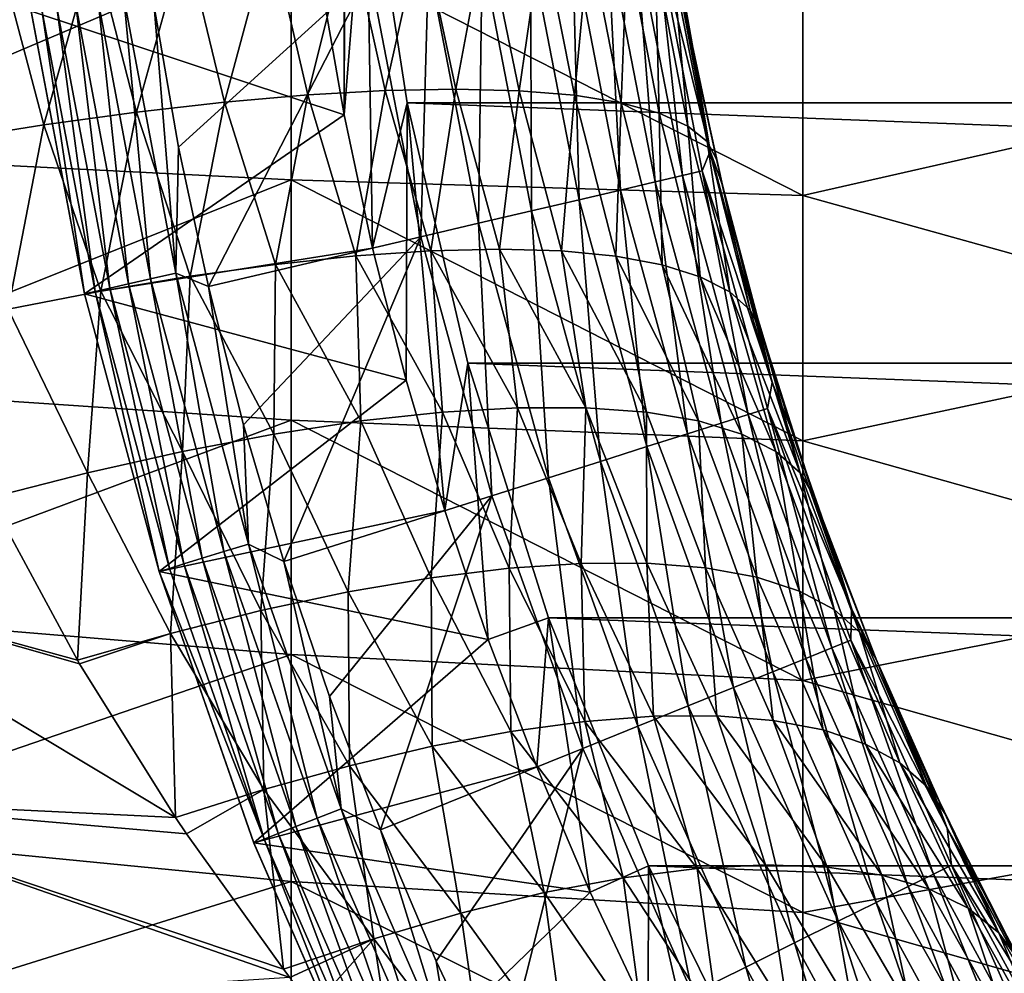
# Model space of a CAD drawing. Header units: metres. Extents: x -61 to 49, y -32 to 32.
# Tile 47 of 256: x -34.11 to -30.73, y -5.28 to -2. Entities that reach past the tile are written whole.
import ezdxf

# ---------------------------------------------------------------- set-up
doc = ezdxf.new("R2010")
doc.units = ezdxf.units.M
doc.layers.add('solid_K_27_40_10_000Y34', color=7, linetype='CONTINUOUS')

msp = doc.modelspace()

# ---------------------------------------------------------------- linework, layer by layer
at = {"layer": 'solid_K_27_40_10_000Y34'}
for points in [[(-32.996979, 2.32637, -30), (-32.996975, -2.326372, -30), (-33.07724, -1.865416, -30)], [(-32.99118, 0.459592, -30), (-32.996975, -2.326372, -30), (-32.996979, 2.32637, -30)], [(-32.99118, 0.459592, -30), (-32.99118, -0.459592, -30), (-32.996975, -2.326372, -30)], [(-32.99118, -0.459592, -30), (-32.920826, -1.376095, -30), (-32.996975, -2.326372, -30)], [(-31.42021, -1.744208, 11.25414), (-29.703558, -2.213643, 11.516417), (-29.703558, -1.333313, 11.651195)], [(-32.920826, -1.376095, -30), (-32.898998, -2.784437, -30), (-32.996975, -2.326372, -30)], [(-32.920826, -1.376095, -30), (-32.780518, -2.284567, -30), (-32.898998, -2.784437, -30)], [(-32.780518, -2.284573, -32), (-32.780518, -2.284567, -30), (-32.920826, -1.376095, -30)], [(-32.780518, -2.284573, -32), (-32.920826, -1.376095, -30), (-32.920818, -1.376157, -32)], [(-32.920818, -1.376157, -32), (-9.079182, -1.376157, -32), (-9.219483, -2.284573, -32)], [(-32.780518, -2.284573, -32), (-32.920818, -1.376157, -32), (-9.219483, -2.284573, -32)], [(-33.178562, -1.708811, 10.908504), (-34.949875, -1.64814, 10.629794), (-34.949875, -2.460022, 10.471732)], [(-31.926693, -1.687731, -19.317802), (-31.737858, -2.450846, -19.077032), (-31.890984, -1.641552, -19.077032)], [(-31.890984, -1.641552, -19.077032), (-31.737858, -2.450846, -19.077032), (-31.864573, -1.720777, -18.834936)], [(-33.121578, -2.257586, -11.239077), (-33.251244, -1.698067, -11.324684), (-32.979038, -1.68645, -11.559589)], [(-32.855881, -2.242778, -11.471947), (-33.121578, -2.257586, -11.239077), (-32.979038, -1.68645, -11.559589)], [(-32.855881, -2.242778, -11.471947), (-32.979038, -1.68645, -11.559589), (-32.730873, -1.682842, -11.819995)], [(-32.613029, -2.238095, -11.728939), (-32.855881, -2.242778, -11.471947), (-32.730873, -1.682842, -11.819995)], [(-32.613029, -2.238095, -11.728939), (-32.730873, -1.682842, -11.819995), (-32.509224, -1.687278, -12.103301)], [(-32.395374, -2.243582, -12.007574), (-32.613029, -2.238095, -11.728939), (-32.509224, -1.687278, -12.103301)], [(-32.395374, -2.243582, -12.007574), (-32.509224, -1.687278, -12.103301), (-32.316303, -1.699713, -12.406677)], [(-31.995832, -1.698411, -19.552031), (-31.833557, -2.53515, -19.552031), (-31.926693, -1.687731, -19.317802)], [(-31.926693, -1.687731, -19.317802), (-31.765438, -2.519209, -19.317802), (-31.737858, -2.450846, -19.077032)], [(-31.833557, -2.53515, -19.552031), (-31.765438, -2.519209, -19.317802), (-31.926693, -1.687731, -19.317802)], [(-33.178562, -2.550322, 10.742969), (-33.178562, -1.708811, 10.908504), (-34.949875, -2.460022, 10.471732)], [(-33.711067, -2.316907, -10.854439), (-33.856682, -1.74478, -10.940478), (-33.544765, -1.717575, -11.117624)], [(-33.407558, -2.282376, -11.032577), (-33.711067, -2.316907, -10.854439), (-33.544765, -1.717575, -11.117624)], [(-33.407558, -2.282376, -11.032577), (-33.544765, -1.717575, -11.117624), (-33.251244, -1.698067, -11.324684)], [(-33.121578, -2.257586, -11.239077), (-33.407558, -2.282376, -11.032577), (-33.251244, -1.698067, -11.324684)], [(-33.178562, -1.708811, 10.908504), (-31.42021, -2.603424, 11.086934), (-31.42021, -1.744208, 11.25414)], [(-33.178562, -2.550322, 10.742969), (-31.42021, -2.603424, 11.086934), (-33.178562, -1.708811, 10.908504)], [(-32.205006, -2.259185, -12.305164), (-32.395374, -2.243582, -12.007574), (-32.316303, -1.699713, -12.406677)], [(-32.205006, -2.259185, -12.305164), (-32.316303, -1.699713, -12.406677), (-32.154041, -1.720024, -12.727096)], [(-32.212112, -1.731817, -19.988293), (-32.046646, -2.585015, -19.988293), (-32.091404, -1.713173, -19.776541)], [(-32.04377, -2.284755, -12.618837), (-32.205006, -2.259185, -12.305164), (-32.154041, -1.720024, -12.727096)], [(-32.04377, -2.284755, -12.618837), (-32.154041, -1.720024, -12.727096), (-32.024052, -1.748008, -13.061356)], [(-32.091404, -1.713173, -19.776541), (-31.927719, -2.557185, -19.776541), (-31.995832, -1.698411, -19.552031)], [(-32.046646, -2.585015, -19.988293), (-31.927719, -2.557185, -19.776541), (-32.091404, -1.713173, -19.776541)], [(-31.927719, -2.557185, -19.776541), (-31.833557, -2.53515, -19.552031), (-31.995832, -1.698411, -19.552031)], [(-31.839365, -1.873014, -14.113729), (-31.864573, -1.720777, -18.834936), (-31.788639, -2.14599, -18.834936)], [(-31.737858, -2.450846, -19.077032), (-31.788639, -2.14599, -18.834936), (-31.864573, -1.720777, -18.834936)], [(-34.029171, -2.360849, -10.706381), (-34.183868, -1.779411, -10.795013), (-33.856682, -1.74478, -10.940478)], [(-33.711067, -2.316907, -10.854439), (-34.029171, -2.360849, -10.706381), (-33.856682, -1.74478, -10.940478)], [(-32.522079, -1.779694, -20.362253), (-32.352036, -2.656479, -20.362253), (-32.356323, -1.754092, -20.184416)], [(-32.356323, -1.754092, -20.184416), (-32.188728, -2.618263, -20.184416), (-32.212112, -1.731817, -19.988293)], [(-32.352036, -2.656479, -20.362253), (-32.188728, -2.618263, -20.184416), (-32.356323, -1.754092, -20.184416)], [(-32.188728, -2.618263, -20.184416), (-32.046646, -2.585015, -19.988293), (-32.212112, -1.731817, -19.988293)], [(-31.913216, -2.320044, -12.945568), (-32.04377, -2.284755, -12.618837), (-32.024052, -1.748008, -13.061356)], [(-31.913216, -2.320044, -12.945568), (-32.024052, -1.748008, -13.061356), (-31.927639, -1.783386, -13.406119)], [(-31.42021, -1.744208, 11.25414), (-31.42021, -2.603424, 11.086934), (-29.703558, -2.213643, 11.516417)], [(-34.029171, -2.360849, -10.706381), (-34.358803, -2.413775, -10.589832), (-34.183868, -1.779411, -10.795013)], [(-32.707138, -1.808278, -20.519396), (-32.534363, -2.699145, -20.519396), (-32.522079, -1.779694, -20.362253)], [(-32.534363, -2.699145, -20.519396), (-32.352036, -2.656479, -20.362253), (-32.522079, -1.779694, -20.362253)], [(-31.814606, -2.364712, -13.282203), (-31.927639, -1.783386, -13.406119), (-31.865763, -1.825803, -13.757946)], [(-31.814606, -2.364712, -13.282203), (-31.913216, -2.320044, -12.945568), (-31.927639, -1.783386, -13.406119)], [(-32.707138, -1.808278, -20.519396), (-32.908779, -1.839422, -20.653589), (-32.733032, -2.745632, -20.653589)], [(-32.707138, -1.808278, -20.519396), (-32.733032, -2.745632, -20.653589), (-32.534363, -2.699145, -20.519396)], [(-31.74889, -2.418328, -13.625495), (-31.865763, -1.825803, -13.757946), (-31.839365, -1.873014, -14.113729)], [(-31.74889, -2.418328, -13.625495), (-31.814606, -2.364712, -13.282203), (-31.865763, -1.825803, -13.757946)], [(-33.64999, -1.953909, -21.086603), (-33.565868, -2.437004, -21.086603), (-32.908779, -1.839422, -20.653589)], [(-33.565868, -2.437004, -21.086603), (-33.463303, -2.916523, -21.086603), (-32.908779, -1.839422, -20.653589)], [(-33.463303, -2.916523, -21.086603), (-32.733032, -2.745632, -20.653589), (-32.908779, -1.839422, -20.653589)], [(-34.072853, -1.970317, -28.999956), (-33.07724, -1.865416, -30), (-32.996975, -2.326372, -30)], [(-31.811064, -2.029998, -14.080898), (-31.839365, -1.873014, -14.113729), (-31.788639, -2.14599, -18.834936)], [(-31.74889, -2.418328, -13.625495), (-31.839365, -1.873014, -14.113729), (-31.811064, -2.029998, -14.080898)], [(-33.842491, -1.935694, -21.230787), (-33.661926, -2.890002, -21.230787), (-33.754421, -1.92242, -21.15247)], [(-33.754421, -1.92242, -21.15247), (-33.575096, -2.870183, -21.15247), (-33.64999, -1.953909, -21.086603)], [(-33.661926, -2.890002, -21.230787), (-33.575096, -2.870183, -21.15247), (-33.754421, -1.92242, -21.15247)], [(-33.984447, -1.957091, -21.418964), (-34.03587, -1.964841, -21.525557), (-33.852589, -2.933519, -21.525557)], [(-33.984447, -1.957091, -21.418964), (-33.801888, -2.921947, -21.418964), (-33.919613, -1.947318, -21.320135)], [(-33.984447, -1.957091, -21.418964), (-33.852589, -2.933519, -21.525557), (-33.801888, -2.921947, -21.418964)], [(-33.919613, -1.947318, -21.320135), (-33.737965, -2.907357, -21.320135), (-33.842491, -1.935694, -21.230787)], [(-33.801888, -2.921947, -21.418964), (-33.737965, -2.907357, -21.320135), (-33.919613, -1.947318, -21.320135)], [(-33.737965, -2.907357, -21.320135), (-33.661926, -2.890002, -21.230787), (-33.842491, -1.935694, -21.230787)], [(-33.575096, -2.870183, -21.15247), (-33.565868, -2.437004, -21.086603), (-33.64999, -1.953909, -21.086603)], [(-34.072853, -1.970317, -28.999956), (-32.996975, -2.326372, -30), (-33.889069, -2.941688, -28.999958)], [(-34.072853, -1.970317, -28.999956), (-33.889069, -2.941688, -28.999958), (-34.07283, -1.970476, -21.637487)], [(-34.03587, -1.964841, -21.525557), (-34.07283, -1.970476, -21.637487), (-33.889042, -2.941812, -21.637487)], [(-33.889069, -2.941688, -28.999958), (-33.889042, -2.941812, -21.637487), (-34.07283, -1.970476, -21.637487)], [(-33.852589, -2.933519, -21.525557), (-34.03587, -1.964841, -21.525557), (-33.889042, -2.941812, -21.637487)], [(-31.716969, -2.479228, -13.972471), (-31.811064, -2.029998, -14.080898), (-31.788639, -2.14599, -18.834936)], [(-31.74889, -2.418328, -13.625495), (-31.811064, -2.029998, -14.080898), (-31.716969, -2.479228, -13.972471)], [(-31.716969, -2.479228, -13.972471), (-31.788639, -2.14599, -18.834936), (-31.69607, -2.567895, -18.834936)], [(-31.737858, -2.450846, -19.077032), (-31.69607, -2.567895, -18.834936), (-31.788639, -2.14599, -18.834936)], [(-31.42021, -2.603424, 11.086934), (-29.703558, -3.081207, 11.315221), (-29.703558, -2.213643, 11.516417)], [(-33.233116, -2.840492, -10.924915), (-33.407558, -2.282376, -11.032577), (-33.121578, -2.257586, -11.239077)], [(-32.956364, -2.811293, -11.13053), (-33.233116, -2.840492, -10.924915), (-33.121578, -2.257586, -11.239077)], [(-32.956364, -2.811293, -11.13053), (-33.121578, -2.257586, -11.239077), (-32.855881, -2.242778, -11.471947)], [(-32.698677, -2.793772, -11.360768), (-32.956364, -2.811293, -11.13053), (-32.855881, -2.242778, -11.471947)], [(-32.698677, -2.793772, -11.360768), (-32.855881, -2.242778, -11.471947), (-32.613029, -2.238095, -11.728939)], [(-32.462429, -2.788091, -11.613502), (-32.698677, -2.793772, -11.360768), (-32.613029, -2.238095, -11.728939)], [(-32.462429, -2.788091, -11.613502), (-32.613029, -2.238095, -11.728939), (-32.395374, -2.243582, -12.007574)], [(-32.249802, -2.794303, -11.886397), (-32.462429, -2.788091, -11.613502), (-32.395374, -2.243582, -12.007574)], [(-32.249802, -2.794303, -11.886397), (-32.395374, -2.243582, -12.007574), (-32.205006, -2.259185, -12.305164)], [(-32.062763, -2.81235, -12.176932), (-32.249802, -2.794303, -11.886397), (-32.205006, -2.259185, -12.305164)], [(-32.062763, -2.81235, -12.176932), (-32.205006, -2.259185, -12.305164), (-32.04377, -2.284755, -12.618837)], [(-33.526367, -2.881099, -10.745822), (-33.711067, -2.316907, -10.854439), (-33.407558, -2.282376, -11.032577)], [(-33.233116, -2.840492, -10.924915), (-33.526367, -2.881099, -10.745822), (-33.407558, -2.282376, -11.032577)], [(-32.780518, -2.284567, -30), (-32.783669, -3.238023, -30), (-32.898998, -2.784437, -30)], [(-32.780518, -2.284567, -30), (-32.650978, -3.687012, -30), (-32.783669, -3.238023, -30)], [(-32.780518, -2.284567, -30), (-32.57106, -3.179703, -30), (-32.650978, -3.687012, -30)], [(-32.571075, -3.179651, -32), (-32.57106, -3.179703, -30), (-32.780518, -2.284567, -30)], [(-32.571075, -3.179651, -32), (-32.780518, -2.284567, -30), (-32.780518, -2.284573, -32)], [(-32.780518, -2.284573, -32), (-9.219483, -2.284573, -32), (-9.428925, -3.179651, -32)], [(-32.571075, -3.179651, -32), (-32.780518, -2.284573, -32), (-9.428925, -3.179651, -32)], [(-31.903036, -2.842066, -12.482424), (-32.062763, -2.81235, -12.176932), (-32.04377, -2.284755, -12.618837)], [(-31.903036, -2.842066, -12.482424), (-32.04377, -2.284755, -12.618837), (-31.913216, -2.320044, -12.945568)], [(-33.833416, -2.932739, -10.594906), (-34.029171, -2.360849, -10.706381), (-33.711067, -2.316907, -10.854439)], [(-33.889069, -2.941688, -28.999958), (-32.996975, -2.326372, -30), (-32.898998, -2.784437, -30)], [(-33.526367, -2.881099, -10.745822), (-33.833416, -2.932739, -10.594906), (-33.711067, -2.316907, -10.854439)], [(-31.772102, -2.883175, -12.800051), (-31.913216, -2.320044, -12.945568), (-31.814606, -2.364712, -13.282203)], [(-31.772102, -2.883175, -12.800051), (-31.903036, -2.842066, -12.482424), (-31.913216, -2.320044, -12.945568)], [(-34.151421, -2.994936, -10.47356), (-34.358803, -2.413775, -10.589832), (-34.029171, -2.360849, -10.706381)], [(-33.833416, -2.932739, -10.594906), (-34.151421, -2.994936, -10.47356), (-34.029171, -2.360849, -10.706381)], [(-31.671167, -2.935298, -13.126877), (-31.814606, -2.364712, -13.282203), (-31.74889, -2.418328, -13.625495)], [(-31.671167, -2.935298, -13.126877), (-31.772102, -2.883175, -12.800051), (-31.814606, -2.364712, -13.282203)], [(-33.575096, -2.870183, -21.15247), (-33.463303, -2.916523, -21.086603), (-33.565868, -2.437004, -21.086603)], [(-31.601166, -2.997954, -13.459885), (-31.74889, -2.418328, -13.625495), (-31.716969, -2.479228, -13.972471)], [(-31.601166, -2.997954, -13.459885), (-31.671167, -2.935298, -13.126877), (-31.74889, -2.418328, -13.625495)], [(-33.178562, -2.550322, 10.742969), (-34.949875, -2.460022, 10.471732), (-34.949875, -3.257359, 10.251757)], [(-31.765438, -2.519209, -19.317802), (-31.524681, -3.246434, -19.077032), (-31.737858, -2.450846, -19.077032)], [(-31.737858, -2.450846, -19.077032), (-31.524681, -3.246434, -19.077032), (-31.69607, -2.567895, -18.834936)], [(-31.699139, -2.555081, -13.951983), (-31.716969, -2.479228, -13.972471), (-31.69607, -2.567895, -18.834936)], [(-31.601166, -2.997954, -13.459885), (-31.716969, -2.479228, -13.972471), (-31.699139, -2.555081, -13.951983)], [(-31.927719, -2.557185, -19.776541), (-31.699903, -3.38619, -19.776541), (-31.833557, -2.53515, -19.552031)], [(-31.833557, -2.53515, -19.552031), (-31.607706, -3.357012, -19.552031), (-31.765438, -2.519209, -19.317802)], [(-31.699903, -3.38619, -19.776541), (-31.607706, -3.357012, -19.552031), (-31.833557, -2.53515, -19.552031)], [(-31.765438, -2.519209, -19.317802), (-31.541006, -3.335904, -19.317802), (-31.524681, -3.246434, -19.077032)], [(-31.607706, -3.357012, -19.552031), (-31.541006, -3.335904, -19.317802), (-31.765438, -2.519209, -19.317802)], [(-33.178562, -3.376446, 10.512617), (-33.178562, -2.550322, 10.742969), (-34.949875, -3.257359, 10.251757)], [(-33.178562, -2.550322, 10.742969), (-31.42021, -3.44726, 10.854231), (-31.42021, -2.603424, 11.086934)], [(-33.178562, -3.376446, 10.512617), (-31.42021, -3.44726, 10.854231), (-33.178562, -2.550322, 10.742969)], [(-32.046646, -2.585015, -19.988293), (-31.816351, -3.423042, -19.988293), (-31.927719, -2.557185, -19.776541)], [(-31.816351, -3.423042, -19.988293), (-31.699903, -3.38619, -19.776541), (-31.927719, -2.557185, -19.776541)], [(-31.699139, -2.555081, -13.951983), (-31.69607, -2.567895, -18.834936), (-31.587009, -2.98584, -18.834936)], [(-31.56283, -3.070279, -13.796134), (-31.699139, -2.555081, -13.951983), (-31.587009, -2.98584, -18.834936)], [(-31.601166, -2.997954, -13.459885), (-31.699139, -2.555081, -13.951983), (-31.56283, -3.070279, -13.796134)], [(-31.524681, -3.246434, -19.077032), (-31.587009, -2.98584, -18.834936), (-31.69607, -2.567895, -18.834936)], [(-32.188728, -2.618263, -20.184416), (-31.955471, -3.467069, -20.184416), (-32.046646, -2.585015, -19.988293)], [(-31.955471, -3.467069, -20.184416), (-31.816351, -3.423042, -19.988293), (-32.046646, -2.585015, -19.988293)], [(-31.42021, -2.603424, 11.086934), (-31.42021, -3.44726, 10.854231), (-29.703558, -3.081207, 11.315221)], [(-32.352036, -2.656479, -20.362253), (-32.115376, -3.517674, -20.362253), (-32.188728, -2.618263, -20.184416)], [(-32.115376, -3.517674, -20.362253), (-31.955471, -3.467069, -20.184416), (-32.188728, -2.618263, -20.184416)], [(-32.534363, -2.699145, -20.519396), (-32.293903, -3.574172, -20.519396), (-32.352036, -2.656479, -20.362253)], [(-32.293903, -3.574172, -20.519396), (-32.115376, -3.517674, -20.362253), (-32.352036, -2.656479, -20.362253)], [(-32.534363, -2.699145, -20.519396), (-32.733032, -2.745632, -20.653589), (-32.488426, -3.635731, -20.653589)], [(-32.534363, -2.699145, -20.519396), (-32.488426, -3.635731, -20.653589), (-32.293903, -3.574172, -20.519396)], [(-33.463303, -2.916523, -21.086603), (-33.342445, -3.391761, -21.086603), (-32.733032, -2.745632, -20.653589)], [(-33.342445, -3.391761, -21.086603), (-33.203476, -3.862021, -21.086603), (-32.733032, -2.745632, -20.653589)], [(-33.203476, -3.862021, -21.086603), (-32.488426, -3.635731, -20.653589), (-32.733032, -2.745632, -20.653589)], [(-33.889069, -2.941688, -28.999958), (-32.898998, -2.784437, -30), (-32.783669, -3.238023, -30)], [(-32.65884, -3.348538, -11.085088), (-32.956364, -2.811293, -11.13053), (-32.698677, -2.793772, -11.360768)], [(-32.400162, -3.33326, -11.339253), (-32.698677, -2.793772, -11.360768), (-32.462429, -2.788091, -11.613502)], [(-32.400162, -3.33326, -11.339253), (-32.65884, -3.348538, -11.085088), (-32.698677, -2.793772, -11.360768)], [(-32.165634, -3.333253, -11.616283), (-32.462429, -2.788091, -11.613502), (-32.249802, -2.794303, -11.886397)], [(-32.165634, -3.333253, -11.616283), (-32.400162, -3.33326, -11.339253), (-32.462429, -2.788091, -11.613502)], [(-31.957642, -3.348518, -11.913362), (-32.249802, -2.794303, -11.886397), (-32.062763, -2.81235, -12.176932)], [(-31.957642, -3.348518, -11.913362), (-32.165634, -3.333253, -11.616283), (-32.249802, -2.794303, -11.886397)], [(-33.237919, -3.424134, -10.655427), (-33.526367, -2.881099, -10.745822), (-33.233116, -2.840492, -10.924915)], [(-32.939045, -3.378933, -10.856371), (-33.237919, -3.424134, -10.655427), (-33.233116, -2.840492, -10.924915)], [(-32.939045, -3.378933, -10.856371), (-33.233116, -2.840492, -10.924915), (-32.956364, -2.811293, -11.13053)], [(-32.65884, -3.348538, -11.085088), (-32.939045, -3.378933, -10.856371), (-32.956364, -2.811293, -11.13053)], [(-31.778301, -3.378899, -12.227468), (-32.062763, -2.81235, -12.176932), (-31.903036, -2.842066, -12.482424)], [(-31.778301, -3.378899, -12.227468), (-31.957642, -3.348518, -11.913362), (-32.062763, -2.81235, -12.176932)], [(-31.629435, -3.424087, -12.55541), (-31.903036, -2.842066, -12.482424), (-31.772102, -2.883175, -12.800051)], [(-31.629435, -3.424087, -12.55541), (-31.778301, -3.378899, -12.227468), (-31.903036, -2.842066, -12.482424)], [(-33.661926, -2.890002, -21.230787), (-33.410553, -3.828148, -21.230787), (-33.575096, -2.870183, -21.15247)], [(-33.575096, -2.870183, -21.15247), (-33.325443, -3.801896, -21.15247), (-33.463303, -2.916523, -21.086603)], [(-33.410553, -3.828148, -21.230787), (-33.325443, -3.801896, -21.15247), (-33.575096, -2.870183, -21.15247)], [(-33.552433, -3.483684, -10.4843), (-33.833416, -2.932739, -10.594906), (-33.526367, -2.881099, -10.745822)], [(-33.801888, -2.921947, -21.418964), (-33.547733, -3.870463, -21.418964), (-33.737965, -2.907357, -21.320135)], [(-33.737965, -2.907357, -21.320135), (-33.485081, -3.851137, -21.320135), (-33.661926, -2.890002, -21.230787)], [(-33.547733, -3.870463, -21.418964), (-33.485081, -3.851137, -21.320135), (-33.737965, -2.907357, -21.320135)], [(-33.485081, -3.851137, -21.320135), (-33.410553, -3.828148, -21.230787), (-33.661926, -2.890002, -21.230787)], [(-33.237919, -3.424134, -10.655427), (-33.552433, -3.483684, -10.4843), (-33.526367, -2.881099, -10.745822)], [(-31.512556, -3.483624, -12.893853), (-31.772102, -2.883175, -12.800051), (-31.671167, -2.935298, -13.126877)], [(-31.512556, -3.483624, -12.893853), (-31.629435, -3.424087, -12.55541), (-31.772102, -2.883175, -12.800051)], [(-33.879383, -3.556975, -10.344728), (-34.151421, -2.994936, -10.47356), (-33.833416, -2.932739, -10.594906)], [(-33.889069, -2.941688, -28.999958), (-32.783669, -3.238023, -30), (-33.633186, -3.896694, -28.999958)], [(-33.889069, -2.941688, -28.999958), (-33.633186, -3.896694, -28.999958), (-33.889042, -2.941812, -21.637487)], [(-33.852589, -2.933519, -21.525557), (-33.889042, -2.941812, -21.637487), (-33.633137, -3.896859, -21.637487)], [(-33.633186, -3.896694, -28.999958), (-33.633137, -3.896859, -21.637487), (-33.889042, -2.941812, -21.637487)], [(-33.552433, -3.483684, -10.4843), (-33.879383, -3.556975, -10.344728), (-33.833416, -2.932739, -10.594906)], [(-33.801888, -2.921947, -21.418964), (-33.852589, -2.933519, -21.525557), (-33.597427, -3.885791, -21.525557)], [(-33.597427, -3.885791, -21.525557), (-33.852589, -2.933519, -21.525557), (-33.633137, -3.896859, -21.637487)], [(-33.801888, -2.921947, -21.418964), (-33.597427, -3.885791, -21.525557), (-33.547733, -3.870463, -21.418964)], [(-33.325443, -3.801896, -21.15247), (-33.342445, -3.391761, -21.086603), (-33.463303, -2.916523, -21.086603)], [(-31.428852, -3.556903, -13.239357), (-31.671167, -2.935298, -13.126877), (-31.601166, -2.997954, -13.459885)], [(-31.428852, -3.556903, -13.239357), (-31.512556, -3.483624, -12.893853), (-31.671167, -2.935298, -13.126877)], [(-33.879383, -3.556975, -10.344728), (-34.215534, -3.643166, -10.238152), (-34.151421, -2.994936, -10.47356)], [(-31.428852, -3.556903, -13.239357), (-31.601166, -2.997954, -13.459885), (-31.56283, -3.070279, -13.796134)], [(-31.56283, -3.070279, -13.796134), (-31.587009, -2.98584, -18.834936), (-31.461624, -3.399181, -18.834936)], [(-31.524681, -3.246434, -19.077032), (-31.461624, -3.399181, -18.834936), (-31.587009, -2.98584, -18.834936)], [(-31.557764, -3.087657, -13.790372), (-31.56283, -3.070279, -13.796134), (-31.461624, -3.399181, -18.834936)], [(-31.428852, -3.556903, -13.239357), (-31.56283, -3.070279, -13.796134), (-31.557764, -3.087657, -13.790372)], [(-31.384129, -3.62903, -13.593956), (-31.557764, -3.087657, -13.790372), (-31.461624, -3.399181, -18.834936)], [(-31.428852, -3.556903, -13.239357), (-31.557764, -3.087657, -13.790372), (-31.384129, -3.62903, -13.593956)], [(-31.42021, -3.44726, 10.854231), (-29.703558, -3.931001, 11.048769), (-29.703558, -3.081207, 11.315221)], [(-32.57106, -3.179703, -30), (-32.501221, -4.130567, -30), (-32.650978, -3.687012, -30)], [(-32.293682, -4.056201, -32), (-32.57106, -3.179703, -30), (-32.571075, -3.179651, -32)], [(-32.571075, -3.179651, -32), (-9.428925, -3.179651, -32), (-9.70632, -4.056201, -32)], [(-32.293682, -4.056201, -32), (-32.571075, -3.179651, -32), (-9.70632, -4.056201, -32)], [(-32.57106, -3.179703, -30), (-32.293663, -4.056255, -30), (-32.501221, -4.130567, -30)], [(-32.293682, -4.056201, -32), (-32.293663, -4.056255, -30), (-32.57106, -3.179703, -30)], [(-33.633186, -3.896694, -28.999958), (-32.783669, -3.238023, -30), (-32.650978, -3.687012, -30)], [(-31.541006, -3.335904, -19.317802), (-31.252645, -4.023867, -19.077032), (-31.524681, -3.246434, -19.077032)], [(-31.524681, -3.246434, -19.077032), (-31.252645, -4.023867, -19.077032), (-31.461624, -3.399181, -18.834936)], [(-33.178562, -3.376446, 10.512617), (-34.949875, -3.257359, 10.251757), (-34.949875, -4.035436, 9.971166)], [(-32.697845, -3.918121, -10.707482), (-32.939045, -3.378933, -10.856371), (-32.65884, -3.348538, -11.085088)], [(-32.429897, -3.885264, -10.933525), (-32.697845, -3.918121, -10.707482), (-32.65884, -3.348538, -11.085088)], [(-32.429897, -3.885264, -10.933525), (-32.65884, -3.348538, -11.085088), (-32.400162, -3.33326, -11.339253)], [(-32.181709, -3.868523, -11.182712), (-32.429897, -3.885264, -10.933525), (-32.400162, -3.33326, -11.339253)], [(-32.181709, -3.868523, -11.182712), (-32.400162, -3.33326, -11.339253), (-32.165634, -3.333253, -11.616283)], [(-31.95566, -3.868056, -11.45266), (-32.181709, -3.868523, -11.182712), (-32.165634, -3.333253, -11.616283)], [(-31.95566, -3.868056, -11.45266), (-32.165634, -3.333253, -11.616283), (-31.957642, -3.348518, -11.913362)], [(-31.753906, -3.883868, -11.740786), (-31.957642, -3.348518, -11.913362), (-31.778301, -3.378899, -12.227468)], [(-31.753906, -3.883868, -11.740786), (-31.95566, -3.868056, -11.45266), (-31.957642, -3.348518, -11.913362)], [(-31.607706, -3.357012, -19.552031), (-31.319603, -4.159174, -19.552031), (-31.541006, -3.335904, -19.317802)], [(-31.541006, -3.335904, -19.317802), (-31.254715, -4.133022, -19.317802), (-31.252645, -4.023867, -19.077032)], [(-31.319603, -4.159174, -19.552031), (-31.254715, -4.133022, -19.317802), (-31.541006, -3.335904, -19.317802)], [(-33.178562, -4.182199, 10.218842), (-33.178562, -3.376446, 10.512617), (-34.949875, -4.035436, 9.971166)], [(-32.98299, -3.966777, -10.506746), (-33.237919, -3.424134, -10.655427), (-32.939045, -3.378933, -10.856371)], [(-33.178562, -3.376446, 10.512617), (-31.42021, -4.270731, 10.557405), (-31.42021, -3.44726, 10.854231)], [(-33.178562, -4.182199, 10.218842), (-31.42021, -4.270731, 10.557405), (-33.178562, -3.376446, 10.512617)], [(-32.697845, -3.918121, -10.707482), (-32.98299, -3.966777, -10.506746), (-32.939045, -3.378933, -10.856371)], [(-31.578382, -3.915808, -12.044334), (-31.778301, -3.378899, -12.227468), (-31.629435, -3.424087, -12.55541)], [(-31.578382, -3.915808, -12.044334), (-31.753906, -3.883868, -11.740786), (-31.778301, -3.378899, -12.227468)], [(-31.699903, -3.38619, -19.776541), (-31.409298, -4.195324, -19.776541), (-31.607706, -3.357012, -19.552031)], [(-31.409298, -4.195324, -19.776541), (-31.319603, -4.159174, -19.552031), (-31.607706, -3.357012, -19.552031)], [(-33.325443, -3.801896, -21.15247), (-33.203476, -3.862021, -21.086603), (-33.342445, -3.391761, -21.086603)], [(-31.816351, -3.423042, -19.988293), (-31.522583, -4.240982, -19.988293), (-31.699903, -3.38619, -19.776541)], [(-31.522583, -4.240982, -19.988293), (-31.409298, -4.195324, -19.776541), (-31.699903, -3.38619, -19.776541)], [(-31.384129, -3.62903, -13.593956), (-31.461624, -3.399181, -18.834936), (-31.320107, -3.807282, -18.834936)], [(-31.252645, -4.023867, -19.077032), (-31.320107, -3.807282, -18.834936), (-31.461624, -3.399181, -18.834936)], [(-33.282608, -4.030769, -10.333238), (-33.552433, -3.483684, -10.4843), (-33.237919, -3.424134, -10.655427)], [(-32.98299, -3.966777, -10.506746), (-33.282608, -4.030769, -10.333238), (-33.237919, -3.424134, -10.655427)], [(-31.955471, -3.467069, -20.184416), (-31.657925, -4.295529, -20.184416), (-31.816351, -3.423042, -19.988293)], [(-31.657925, -4.295529, -20.184416), (-31.522583, -4.240982, -19.988293), (-31.816351, -3.423042, -19.988293)], [(-31.430763, -3.96357, -12.360401), (-31.629435, -3.424087, -12.55541), (-31.512556, -3.483624, -12.893853)], [(-31.430763, -3.96357, -12.360401), (-31.578382, -3.915808, -12.044334), (-31.629435, -3.424087, -12.55541)], [(-31.42021, -3.44726, 10.854231), (-31.42021, -4.270731, 10.557405), (-29.703558, -3.931001, 11.048769)], [(-33.59383, -4.109483, -10.188615), (-33.879383, -3.556975, -10.344728), (-33.552433, -3.483684, -10.4843)], [(-33.282608, -4.030769, -10.333238), (-33.59383, -4.109483, -10.188615), (-33.552433, -3.483684, -10.4843)], [(-32.115376, -3.517674, -20.362253), (-31.813486, -4.358227, -20.362253), (-31.955471, -3.467069, -20.184416)], [(-31.813486, -4.358227, -20.362253), (-31.657925, -4.295529, -20.184416), (-31.955471, -3.467069, -20.184416)], [(-31.312466, -4.026698, -12.685965), (-31.512556, -3.483624, -12.893853), (-31.428852, -3.556903, -13.239357)], [(-31.312466, -4.026698, -12.685965), (-31.430763, -3.96357, -12.360401), (-31.512556, -3.483624, -12.893853)], [(-32.293903, -3.574172, -20.519396), (-31.987164, -4.428225, -20.519396), (-32.115376, -3.517674, -20.362253)], [(-31.987164, -4.428225, -20.519396), (-31.813486, -4.358227, -20.362253), (-32.115376, -3.517674, -20.362253)], [(-33.879383, -3.556975, -10.344728), (-33.913906, -4.201706, -10.074422), (-34.215534, -3.643166, -10.238152)], [(-33.59383, -4.109483, -10.188615), (-33.913906, -4.201706, -10.074422), (-33.879383, -3.556975, -10.344728)], [(-32.293903, -3.574172, -20.519396), (-32.488426, -3.635731, -20.653589), (-32.176407, -4.504494, -20.653589)], [(-32.293903, -3.574172, -20.519396), (-32.176407, -4.504494, -20.653589), (-31.987164, -4.428225, -20.519396)], [(-31.428852, -3.556903, -13.239357), (-31.384129, -3.62903, -13.593956), (-31.379322, -3.642756, -13.588557)], [(-31.224617, -4.104588, -13.017908), (-31.428852, -3.556903, -13.239357), (-31.379322, -3.642756, -13.588557)], [(-31.224617, -4.104588, -13.017908), (-31.312466, -4.026698, -12.685965), (-31.428852, -3.556903, -13.239357)], [(-34.215534, -3.643166, -10.238152), (-33.913906, -4.201706, -10.074422), (-34.949875, -3.917454, -10.018106)], [(-33.203476, -3.862021, -21.086603), (-33.046593, -4.326613, -21.086603), (-32.488426, -3.635731, -20.653589)], [(-33.046593, -4.326613, -21.086603), (-32.872032, -4.784856, -21.086603), (-32.488426, -3.635731, -20.653589)], [(-32.872032, -4.784856, -21.086603), (-32.176407, -4.504494, -20.653589), (-32.488426, -3.635731, -20.653589)], [(-31.379322, -3.642756, -13.588557), (-31.384129, -3.62903, -13.593956), (-31.320107, -3.807282, -18.834936)], [(-31.174606, -4.180597, -13.36026), (-31.379322, -3.642756, -13.588557), (-31.320107, -3.807282, -18.834936)], [(-31.224617, -4.104588, -13.017908), (-31.379322, -3.642756, -13.588557), (-31.174606, -4.180597, -13.36026)], [(-33.633186, -3.896694, -28.999958), (-32.650978, -3.687012, -30), (-32.501221, -4.130567, -30)], [(-33.410553, -3.828148, -21.230787), (-33.089771, -4.744885, -21.230787), (-33.325443, -3.801896, -21.15247)], [(-33.325443, -3.801896, -21.15247), (-33.006863, -4.712347, -21.15247), (-33.203476, -3.862021, -21.086603)], [(-33.089771, -4.744885, -21.230787), (-33.006863, -4.712347, -21.15247), (-33.325443, -3.801896, -21.15247)], [(-31.174606, -4.180597, -13.36026), (-31.320107, -3.807282, -18.834936), (-31.162678, -4.209513, -18.834936)], [(-31.252645, -4.023867, -19.077032), (-31.162678, -4.209513, -18.834936), (-31.320107, -3.807282, -18.834936)], [(-33.547733, -3.870463, -21.418964), (-33.223408, -4.797334, -21.418964), (-33.485081, -3.851137, -21.320135)], [(-33.485081, -3.851137, -21.320135), (-33.162373, -4.773379, -21.320135), (-33.410553, -3.828148, -21.230787)], [(-33.223408, -4.797334, -21.418964), (-33.162373, -4.773379, -21.320135), (-33.485081, -3.851137, -21.320135)], [(-33.162373, -4.773379, -21.320135), (-33.089771, -4.744885, -21.230787), (-33.410553, -3.828148, -21.230787)], [(-33.271816, -4.816333, -21.525557), (-33.597427, -3.885791, -21.525557), (-33.633137, -3.896859, -21.637487)], [(-33.547733, -3.870463, -21.418964), (-33.597427, -3.885791, -21.525557), (-33.271816, -4.816333, -21.525557)], [(-33.547733, -3.870463, -21.418964), (-33.271816, -4.816333, -21.525557), (-33.223408, -4.797334, -21.418964)], [(-33.006863, -4.712347, -21.15247), (-33.046593, -4.326613, -21.086603), (-33.203476, -3.862021, -21.086603)], [(-32.42403, -4.446526, -10.54052), (-32.697845, -3.918121, -10.707482), (-32.429897, -3.885264, -10.933525)], [(-32.169323, -4.411945, -10.763311), (-32.429897, -3.885264, -10.933525), (-32.181709, -3.868523, -11.182712)], [(-32.169323, -4.411945, -10.763311), (-32.42403, -4.446526, -10.54052), (-32.429897, -3.885264, -10.933525)], [(-31.932579, -4.394018, -11.006909), (-32.181709, -3.868523, -11.182712), (-31.95566, -3.868056, -11.45266)], [(-31.932579, -4.394018, -11.006909), (-32.169323, -4.411945, -10.763311), (-32.181709, -3.868523, -11.182712)], [(-31.715916, -4.392906, -11.269139), (-31.95566, -3.868056, -11.45266), (-31.753906, -3.883868, -11.740786)], [(-31.715916, -4.392906, -11.269139), (-31.932579, -4.394018, -11.006909), (-31.95566, -3.868056, -11.45266)], [(-31.521267, -4.408617, -11.54766), (-31.753906, -3.883868, -11.740786), (-31.578382, -3.915808, -12.044334)], [(-31.521267, -4.408617, -11.54766), (-31.715916, -4.392906, -11.269139), (-31.753906, -3.883868, -11.740786)], [(-33.576771, -4.741882, -9.894301), (-34.949875, -4.675627, -9.687487), (-34.949875, -3.917454, -10.018106)], [(-33.907009, -4.213509, -10.070716), (-33.576771, -4.741882, -9.894301), (-34.949875, -3.917454, -10.018106)], [(-33.913906, -4.201706, -10.074422), (-33.907009, -4.213509, -10.070716), (-34.949875, -3.917454, -10.018106)], [(-33.633186, -3.896694, -28.999958), (-32.501221, -4.130567, -30), (-33.306667, -4.829857, -28.999958)], [(-33.633186, -3.896694, -28.999958), (-33.306667, -4.829857, -28.999958), (-33.633137, -3.896859, -21.637487)], [(-33.271816, -4.816333, -21.525557), (-33.633137, -3.896859, -21.637487), (-33.306599, -4.830033, -21.637487)], [(-33.306667, -4.829857, -28.999958), (-33.306599, -4.830033, -21.637487), (-33.633137, -3.896859, -21.637487)], [(-32.694431, -4.497452, -10.340524), (-32.98299, -3.966777, -10.506746), (-32.697845, -3.918121, -10.707482)], [(-32.42403, -4.446526, -10.54052), (-32.694431, -4.497452, -10.340524), (-32.697845, -3.918121, -10.707482)], [(-31.35037, -4.441013, -11.839985), (-31.578382, -3.915808, -12.044334), (-31.430763, -3.96357, -12.360401)], [(-31.35037, -4.441013, -11.839985), (-31.521267, -4.408617, -11.54766), (-31.578382, -3.915808, -12.044334)], [(-31.42021, -4.270731, 10.557405), (-29.703558, -4.758124, 10.718597), (-29.703558, -3.931001, 11.048769)], [(-32.978111, -4.564269, -10.16511), (-33.282608, -4.030769, -10.333238), (-32.98299, -3.966777, -10.506746)], [(-32.694431, -4.497452, -10.340524), (-32.978111, -4.564269, -10.16511), (-32.98299, -3.966777, -10.506746)], [(-31.204752, -4.489803, -12.143503), (-31.430763, -3.96357, -12.360401), (-31.312466, -4.026698, -12.685965)], [(-31.204752, -4.489803, -12.143503), (-31.35037, -4.441013, -11.839985), (-31.430763, -3.96357, -12.360401)], [(-31.085711, -4.554553, -12.455505), (-31.312466, -4.026698, -12.685965), (-31.224617, -4.104588, -13.017908)], [(-31.085711, -4.554553, -12.455505), (-31.204752, -4.489803, -12.143503), (-31.312466, -4.026698, -12.685965)], [(-31.254715, -4.133022, -19.317802), (-30.923273, -4.778796, -19.077032), (-31.252645, -4.023867, -19.077032)], [(-31.252645, -4.023867, -19.077032), (-30.923273, -4.778796, -19.077032), (-31.162678, -4.209513, -18.834936)], [(-33.178562, -4.182199, 10.218842), (-34.949875, -4.035436, 9.971166), (-34.949875, -4.789654, 9.63162)], [(-33.272533, -4.64638, -10.015842), (-33.59383, -4.109483, -10.188615), (-33.282608, -4.030769, -10.333238)], [(-32.978111, -4.564269, -10.16511), (-33.272533, -4.64638, -10.015842), (-33.282608, -4.030769, -10.333238)], [(-32.293663, -4.056255, -30), (-32.334583, -4.567974, -30), (-32.501221, -4.130567, -30)], [(-32.293663, -4.056255, -30), (-32.151203, -4.999014, -30), (-32.334583, -4.567974, -30)], [(-31.94997, -4.908972, -32), (-32.293663, -4.056255, -30), (-32.293682, -4.056201, -32)], [(-32.293682, -4.056201, -32), (-9.70632, -4.056201, -32), (-10.05003, -4.908972, -32)], [(-31.94997, -4.908972, -32), (-32.293682, -4.056201, -32), (-10.05003, -4.908972, -32)], [(-32.293663, -4.056255, -30), (-31.949987, -4.908935, -30), (-32.151203, -4.999014, -30)], [(-31.94997, -4.908972, -32), (-31.949987, -4.908935, -30), (-32.293663, -4.056255, -30)], [(-33.59383, -4.109483, -10.188615), (-33.907009, -4.213509, -10.070716), (-33.913906, -4.201706, -10.074422)], [(-33.59383, -4.109483, -10.188615), (-33.576771, -4.741882, -9.894301), (-33.907009, -4.213509, -10.070716)], [(-33.272533, -4.64638, -10.015842), (-33.576771, -4.741882, -9.894301), (-33.59383, -4.109483, -10.188615)], [(-31.224617, -4.104588, -13.017908), (-31.174606, -4.180597, -13.36026), (-31.168266, -4.195992, -13.353245)], [(-30.99431, -4.634683, -12.773206), (-31.224617, -4.104588, -13.017908), (-31.168266, -4.195992, -13.353245)], [(-30.99431, -4.634683, -12.773206), (-31.085711, -4.554553, -12.455505), (-31.224617, -4.104588, -13.017908)], [(-33.306667, -4.829857, -28.999958), (-32.501221, -4.130567, -30), (-32.334583, -4.567974, -30)], [(-31.409298, -4.195324, -19.776541), (-31.057606, -4.979838, -19.776541), (-31.319603, -4.159174, -19.552031)], [(-31.319603, -4.159174, -19.552031), (-30.970942, -4.936928, -19.552031), (-31.254715, -4.133022, -19.317802)], [(-31.057606, -4.979838, -19.776541), (-30.970942, -4.936928, -19.552031), (-31.319603, -4.159174, -19.552031)], [(-31.254715, -4.133022, -19.317802), (-30.908247, -4.905886, -19.317802), (-30.923273, -4.778796, -19.077032)], [(-30.970942, -4.936928, -19.552031), (-30.908247, -4.905886, -19.317802), (-31.254715, -4.133022, -19.317802)], [(-33.178562, -4.96272, 9.863413), (-33.178562, -4.182199, 10.218842), (-34.949875, -4.789654, 9.63162)], [(-33.178562, -4.182199, 10.218842), (-31.42021, -5.068972, 10.198209), (-31.42021, -4.270731, 10.557405)], [(-33.178562, -4.96272, 9.863413), (-31.42021, -5.068972, 10.198209), (-33.178562, -4.182199, 10.218842)], [(-31.522583, -4.240982, -19.988293), (-31.167063, -5.034034, -19.988293), (-31.409298, -4.195324, -19.776541)], [(-31.167063, -5.034034, -19.988293), (-31.057606, -4.979838, -19.776541), (-31.409298, -4.195324, -19.776541)], [(-31.168266, -4.195992, -13.353245), (-31.174606, -4.180597, -13.36026), (-31.162678, -4.209513, -18.834936)], [(-31.168266, -4.195992, -13.353245), (-31.162678, -4.209513, -18.834936), (-30.989576, -4.605253, -18.834936)], [(-30.931576, -4.729038, -13.093993), (-31.168266, -4.195992, -13.353245), (-30.989576, -4.605253, -18.834936)], [(-30.99431, -4.634683, -12.773206), (-31.168266, -4.195992, -13.353245), (-30.931576, -4.729038, -13.093993)], [(-30.923273, -4.778796, -19.077032), (-30.989576, -4.605253, -18.834936), (-31.162678, -4.209513, -18.834936)], [(-31.657925, -4.295529, -20.184416), (-31.297832, -5.098782, -20.184416), (-31.522583, -4.240982, -19.988293)], [(-31.297832, -5.098782, -20.184416), (-31.167063, -5.034034, -19.988293), (-31.522583, -4.240982, -19.988293)], [(-31.813486, -4.358227, -20.362253), (-31.448139, -5.173203, -20.362253), (-31.657925, -4.295529, -20.184416)], [(-31.448139, -5.173203, -20.362253), (-31.297832, -5.098782, -20.184416), (-31.657925, -4.295529, -20.184416)], [(-31.42021, -4.270731, 10.557405), (-31.42021, -5.068972, 10.198209), (-29.703558, -4.758124, 10.718597)], [(-33.006863, -4.712347, -21.15247), (-32.872032, -4.784856, -21.086603), (-33.046593, -4.326613, -21.086603)], [(-31.987164, -4.428225, -20.519396), (-31.615948, -5.25629, -20.519396), (-31.813486, -4.358227, -20.362253)], [(-31.615948, -5.25629, -20.519396), (-31.448139, -5.173203, -20.362253), (-31.813486, -4.358227, -20.362253)], [(-31.782827, -4.917351, -10.673177), (-32.169323, -4.411945, -10.763311), (-31.932579, -4.394018, -11.006909)], [(-31.548317, -4.905268, -10.938911), (-31.932579, -4.394018, -11.006909), (-31.715916, -4.392906, -11.269139)], [(-31.548317, -4.905268, -10.938911), (-31.782827, -4.917351, -10.673177), (-31.932579, -4.394018, -11.006909)], [(-31.336004, -4.913093, -11.222845), (-31.715916, -4.392906, -11.269139), (-31.521267, -4.408617, -11.54766)], [(-31.336004, -4.913093, -11.222845), (-31.548317, -4.905268, -10.938911), (-31.715916, -4.392906, -11.269139)], [(-32.037262, -4.949225, -10.42822), (-32.42403, -4.446526, -10.54052), (-32.169323, -4.411945, -10.763311)], [(-31.987164, -4.428225, -20.519396), (-32.176407, -4.504494, -20.653589), (-31.798796, -5.346823, -20.653589)], [(-31.782827, -4.917351, -10.673177), (-32.037262, -4.949225, -10.42822), (-32.169323, -4.411945, -10.763311)], [(-31.987164, -4.428225, -20.519396), (-31.798796, -5.346823, -20.653589), (-31.615948, -5.25629, -20.519396)], [(-31.147947, -4.940749, -11.522222), (-31.521267, -4.408617, -11.54766), (-31.35037, -4.441013, -11.839985)], [(-31.147947, -4.940749, -11.522222), (-31.336004, -4.913093, -11.222845), (-31.521267, -4.408617, -11.54766)], [(-32.309147, -5.000581, -10.206417), (-32.694431, -4.497452, -10.340524), (-32.42403, -4.446526, -10.54052)], [(-32.037262, -4.949225, -10.42822), (-32.309147, -5.000581, -10.206417), (-32.42403, -4.446526, -10.54052)], [(-30.985975, -4.987969, -11.834137), (-31.35037, -4.441013, -11.839985), (-31.204752, -4.489803, -12.143503)], [(-30.985975, -4.987969, -11.834137), (-31.147947, -4.940749, -11.522222), (-31.35037, -4.441013, -11.839985)], [(-32.595848, -5.070919, -10.009921), (-32.978111, -4.564269, -10.16511), (-32.694431, -4.497452, -10.340524)], [(-32.309147, -5.000581, -10.206417), (-32.595848, -5.070919, -10.009921), (-32.694431, -4.497452, -10.340524)], [(-30.851658, -5.054295, -12.155564), (-31.204752, -4.489803, -12.143503), (-31.085711, -4.554553, -12.455505)], [(-30.851658, -5.054295, -12.155564), (-30.985975, -4.987969, -11.834137), (-31.204752, -4.489803, -12.143503)], [(-32.872032, -4.784856, -21.086603), (-32.680046, -5.236077, -21.086603), (-32.176407, -4.504494, -20.653589)], [(-32.680046, -5.236077, -21.086603), (-32.470921, -5.679613, -21.086603), (-32.176407, -4.504494, -20.653589)], [(-32.470921, -5.679613, -21.086603), (-31.798796, -5.346823, -20.653589), (-32.176407, -4.504494, -20.653589)], [(-33.306667, -4.829857, -28.999958), (-32.334583, -4.567974, -30), (-32.151203, -4.999014, -30)], [(-32.894581, -5.159558, -9.840638), (-33.272533, -4.64638, -10.015842), (-32.978111, -4.564269, -10.16511)], [(-32.595848, -5.070919, -10.009921), (-32.894581, -5.159558, -9.840638), (-32.978111, -4.564269, -10.16511)], [(-30.746296, -5.139082, -12.483385), (-31.085711, -4.554553, -12.455505), (-30.99431, -4.634683, -12.773206)], [(-30.746296, -5.139082, -12.483385), (-30.851658, -5.054295, -12.155564), (-31.085711, -4.554553, -12.455505)], [(-30.746296, -5.139082, -12.483385), (-30.99431, -4.634683, -12.773206), (-30.931576, -4.729038, -13.093993)], [(-30.931576, -4.729038, -13.093993), (-30.989576, -4.605253, -18.834936), (-30.801073, -4.993893, -18.834936)], [(-30.923273, -4.778796, -19.077032), (-30.801073, -4.993893, -18.834936), (-30.989576, -4.605253, -18.834936)], [(-33.272533, -4.64638, -10.015842), (-33.538521, -4.798615, -9.87419), (-33.576771, -4.741882, -9.894301)], [(-33.272533, -4.64638, -10.015842), (-33.205479, -5.263255, -9.700899), (-33.538521, -4.798615, -9.87419)], [(-32.894581, -5.159558, -9.840638), (-33.205479, -5.263255, -9.700899), (-33.272533, -4.64638, -10.015842)], [(-33.183254, -5.29263, -9.689429), (-34.949875, -5.406156, -9.29959), (-34.949875, -4.675627, -9.687487)], [(-33.205479, -5.263255, -9.700899), (-33.183254, -5.29263, -9.689429), (-34.949875, -4.675627, -9.687487)], [(-33.538521, -4.798615, -9.87419), (-33.205479, -5.263255, -9.700899), (-34.949875, -4.675627, -9.687487)], [(-33.576771, -4.741882, -9.894301), (-33.538521, -4.798615, -9.87419), (-34.949875, -4.675627, -9.687487)], [(-33.089771, -4.744885, -21.230787), (-32.701378, -5.635087, -21.230787), (-33.006863, -4.712347, -21.15247)], [(-33.006863, -4.712347, -21.15247), (-32.621136, -5.596444, -21.15247), (-32.872032, -4.784856, -21.086603)], [(-32.701378, -5.635087, -21.230787), (-32.621136, -5.596444, -21.15247), (-33.006863, -4.712347, -21.15247)], [(-30.924589, -4.743681, -13.086417), (-30.931576, -4.729038, -13.093993), (-30.801073, -4.993893, -18.834936)], [(-30.746296, -5.139082, -12.483385), (-30.931576, -4.729038, -13.093993), (-30.924589, -4.743681, -13.086417)], [(-33.162373, -4.773379, -21.320135), (-32.771648, -5.668928, -21.320135), (-33.089771, -4.744885, -21.230787)], [(-32.771648, -5.668928, -21.320135), (-32.701378, -5.635087, -21.230787), (-33.089771, -4.744885, -21.230787)], [(-31.42021, -5.068972, 10.198209), (-29.703558, -5.557806, 10.326609), (-29.703558, -4.758124, 10.718597)], [(-30.672096, -5.239326, -12.815517), (-30.924589, -4.743681, -13.086417), (-30.801073, -4.993893, -18.834936)], [(-30.746296, -5.139082, -12.483385), (-30.924589, -4.743681, -13.086417), (-30.672096, -5.239326, -12.815517)], [(-33.178562, -4.96272, 9.863413), (-34.949875, -4.789654, 9.63162), (-34.949875, -5.515553, 9.235126)], [(-33.223408, -4.797334, -21.418964), (-33.271816, -4.816333, -21.525557), (-32.877575, -5.719939, -21.525557)], [(-33.223408, -4.797334, -21.418964), (-32.830723, -5.697376, -21.418964), (-33.162373, -4.773379, -21.320135)], [(-33.223408, -4.797334, -21.418964), (-32.877575, -5.719939, -21.525557), (-32.830723, -5.697376, -21.418964)], [(-32.830723, -5.697376, -21.418964), (-32.771648, -5.668928, -21.320135), (-33.162373, -4.773379, -21.320135)], [(-32.621136, -5.596444, -21.15247), (-32.680046, -5.236077, -21.086603), (-32.872032, -4.784856, -21.086603)], [(-30.923273, -4.778796, -19.077032), (-30.538404, -5.507001, -19.077032), (-30.801073, -4.993893, -18.834936)], [(-30.908247, -4.905886, -19.317802), (-30.538404, -5.507001, -19.077032), (-30.923273, -4.778796, -19.077032)], [(-33.306667, -4.829857, -28.999958), (-32.151203, -4.999014, -30), (-32.911331, -5.736009, -28.999958)], [(-33.306667, -4.829857, -28.999958), (-32.911331, -5.736009, -28.999958), (-33.306599, -4.830033, -21.637487)], [(-33.271816, -4.816333, -21.525557), (-33.306599, -4.830033, -21.637487), (-32.911274, -5.736127, -21.637487)], [(-32.911331, -5.736009, -28.999958), (-32.911274, -5.736127, -21.637487), (-33.306599, -4.830033, -21.637487)], [(-32.877575, -5.719939, -21.525557), (-33.271816, -4.816333, -21.525557), (-32.911274, -5.736127, -21.637487)], [(-31.468609, -5.419927, -10.469122), (-31.782827, -4.917351, -10.673177), (-31.548317, -4.905268, -10.938911)], [(-31.247021, -5.406792, -10.726716), (-31.548317, -4.905268, -10.938911), (-31.336004, -4.913093, -11.222845)], [(-31.247021, -5.406792, -10.726716), (-31.468609, -5.419927, -10.469122), (-31.548317, -4.905268, -10.938911)], [(-30.970942, -4.936928, -19.552031), (-30.563766, -5.68571, -19.552031), (-30.908247, -4.905886, -19.317802)], [(-30.908247, -4.905886, -19.317802), (-30.503632, -5.64996, -19.317802), (-30.538404, -5.507001, -19.077032)], [(-30.563766, -5.68571, -19.552031), (-30.503632, -5.64996, -19.317802), (-30.908247, -4.905886, -19.317802)], [(-31.949987, -4.908935, -30), (-31.951656, -5.422239, -30), (-32.151203, -4.999014, -30)], [(-31.707972, -5.452588, -10.229815), (-32.037262, -4.949225, -10.42822), (-31.782827, -4.917351, -10.673177)], [(-31.949987, -4.908935, -30), (-31.735847, -5.837894, -30), (-31.951656, -5.422239, -30)], [(-31.949987, -4.908935, -30), (-31.542082, -5.732733, -30), (-31.735847, -5.837894, -30)], [(-31.94997, -4.908972, -32), (-31.542082, -5.732733, -30), (-31.949987, -4.908935, -30)], [(-31.542053, -5.732787, -32), (-31.542082, -5.732733, -30), (-31.94997, -4.908972, -32)], [(-31.94997, -4.908972, -32), (-10.05003, -4.908972, -32), (-10.457947, -5.732787, -32)], [(-31.542053, -5.732787, -32), (-31.94997, -4.908972, -32), (-10.457947, -5.732787, -32)], [(-31.468609, -5.419927, -10.469122), (-31.707972, -5.452588, -10.229815), (-31.782827, -4.917351, -10.673177)], [(-31.045185, -5.4133, -11.0003), (-31.336004, -4.913093, -11.222845), (-31.147947, -4.940749, -11.522222)], [(-31.045185, -5.4133, -11.0003), (-31.247021, -5.406792, -10.726716), (-31.336004, -4.913093, -11.222845)], [(-30.864901, -5.439393, -11.287434), (-31.147947, -4.940749, -11.522222), (-30.985975, -4.987969, -11.834137)], [(-30.864901, -5.439393, -11.287434), (-31.045185, -5.4133, -11.0003), (-31.147947, -4.940749, -11.522222)], [(-31.057606, -4.979838, -19.776541), (-30.646893, -5.735128, -19.776541), (-30.970942, -4.936928, -19.552031)], [(-30.646893, -5.735128, -19.776541), (-30.563766, -5.68571, -19.552031), (-30.970942, -4.936928, -19.552031)], [(-33.178562, -5.7133, 9.448477), (-33.178562, -4.96272, 9.863413), (-34.949875, -5.515553, 9.235126)], [(-33.178562, -4.96272, 9.863413), (-31.42021, -5.837267, 9.778766), (-31.42021, -5.068972, 10.198209)], [(-33.178562, -5.7133, 9.448477), (-31.42021, -5.837267, 9.778766), (-33.178562, -4.96272, 9.863413)], [(-31.962973, -5.504483, -10.010931), (-32.309147, -5.000581, -10.206417), (-32.037262, -4.949225, -10.42822)], [(-31.707972, -5.452588, -10.229815), (-31.962973, -5.504483, -10.010931), (-32.037262, -4.949225, -10.42822)], [(-32.911331, -5.736009, -28.999958), (-32.151203, -4.999014, -30), (-31.951656, -5.422239, -30)], [(-32.231335, -5.57515, -9.814424), (-32.595848, -5.070919, -10.009921), (-32.309147, -5.000581, -10.206417)], [(-31.962973, -5.504483, -10.010931), (-32.231335, -5.57515, -9.814424), (-32.309147, -5.000581, -10.206417)], [(-31.167063, -5.034034, -19.988293), (-30.751881, -5.797544, -19.988293), (-31.057606, -4.979838, -19.776541)], [(-30.751881, -5.797544, -19.988293), (-30.646893, -5.735128, -19.776541), (-31.057606, -4.979838, -19.776541)], [(-30.707777, -5.484838, -11.585554), (-30.985975, -4.987969, -11.834137), (-30.851658, -5.054295, -12.155564)], [(-30.707777, -5.484838, -11.585554), (-30.864901, -5.439393, -11.287434), (-30.985975, -4.987969, -11.834137)], [(-30.672096, -5.239326, -12.815517), (-30.801073, -4.993893, -18.834936), (-30.597456, -5.374832, -18.834936)], [(-30.538404, -5.507001, -19.077032), (-30.597456, -5.374832, -18.834936), (-30.801073, -4.993893, -18.834936)], [(-31.297832, -5.098782, -20.184416), (-30.877308, -5.872112, -20.184416), (-31.167063, -5.034034, -19.988293)], [(-30.877308, -5.872112, -20.184416), (-30.751881, -5.797544, -19.988293), (-31.167063, -5.034034, -19.988293)], [(-32.51067, -5.663958, -9.642045), (-32.894581, -5.159558, -9.840638), (-32.595848, -5.070919, -10.009921)], [(-32.231335, -5.57515, -9.814424), (-32.51067, -5.663958, -9.642045), (-32.595848, -5.070919, -10.009921)], [(-31.42021, -5.068972, 10.198209), (-31.42021, -5.837267, 9.778766), (-29.703558, -5.557806, 10.326609)], [(-30.575214, -5.549229, -11.892001), (-30.851658, -5.054295, -12.155564), (-30.746296, -5.139082, -12.483385)], [(-30.575214, -5.549229, -11.892001), (-30.707777, -5.484838, -11.585554), (-30.851658, -5.054295, -12.155564)], [(-31.448139, -5.173203, -20.362253), (-31.021477, -5.957821, -20.362253), (-31.297832, -5.098782, -20.184416)], [(-31.021477, -5.957821, -20.362253), (-30.877308, -5.872112, -20.184416), (-31.297832, -5.098782, -20.184416)], [(-30.468399, -5.631993, -12.204041), (-30.746296, -5.139082, -12.483385), (-30.672096, -5.239326, -12.815517)], [(-30.468399, -5.631993, -12.204041), (-30.575214, -5.549229, -11.892001), (-30.746296, -5.139082, -12.483385)], [(-32.894581, -5.159558, -9.840638), (-33.183254, -5.29263, -9.689429), (-33.205479, -5.263255, -9.700899)], [(-32.894581, -5.159558, -9.840638), (-33.104053, -5.395719, -9.648714), (-33.183254, -5.29263, -9.689429)], [(-32.894581, -5.159558, -9.840638), (-32.802208, -5.767164, -9.496319), (-33.104053, -5.395719, -9.648714)], [(-32.51067, -5.663958, -9.642045), (-32.802208, -5.767164, -9.496319), (-32.894581, -5.159558, -9.840638)], [(-31.615948, -5.25629, -20.519396), (-31.182434, -6.05351, -20.519396), (-31.448139, -5.173203, -20.362253)], [(-31.182434, -6.05351, -20.519396), (-31.021477, -5.957821, -20.362253), (-31.448139, -5.173203, -20.362253)], [(-32.621136, -5.596444, -21.15247), (-32.470921, -5.679613, -21.086603), (-32.680046, -5.236077, -21.086603)], [(-31.615948, -5.25629, -20.519396), (-31.798796, -5.346823, -20.653589), (-31.357815, -6.157774, -20.653589)], [(-31.615948, -5.25629, -20.519396), (-31.357815, -6.157774, -20.653589), (-31.182434, -6.05351, -20.519396)]]:
    msp.add_3dface(points, dxfattribs=at)

doc.saveas('drawing.dxf')
